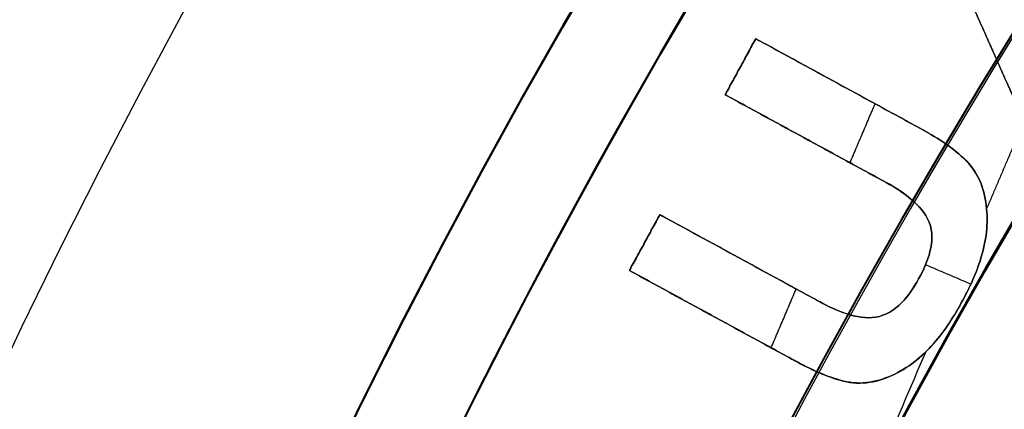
# Model space of a CAD drawing. Header units: millimetres. Extents: x -34.2 to 34.2, y -30.9 to 31.1.
# Tile 27 of 77: x -16.8 to -14.3, y 8 to 9. Entities that reach past the tile are written whole.
import ezdxf

# ---------------------------------------------------------------- set-up
doc = ezdxf.new("R2010")
doc.units = ezdxf.units.MM
for name, color, linetype, true_color in [('COTAS', 252, 'Continuous', 0x696969), ('IGES level 1', 7, 'Continuous', 0xe5eaed), ('IGES level 14', 7, 'Continuous', 0xffffff), ('IGES level 3', 7, 'Continuous', 0xe5eaed), ('IGES level 5', 7, 'Continuous', 0xe5eaed), ('IGES level 7', 7, 'Continuous', 0xcad1ee), ('IGES level 8', 7, 'Continuous', 0xcad1ee)]:
    doc.layers.add(name, color=color, linetype=linetype, true_color=true_color)

# ---------------------------------------------------------------- blocks, each defined once
blk = doc.blocks.new('Kivi_7w')
at = {"layer": 'IGES level 1', "extrusion": (0, 0, -1)}
for centre, radius, start, end in [((-7.99360577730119e-15, 1.77635683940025e-15, 1.399999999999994), 31, 269.9999999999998, 90.00000000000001), ((-7.573064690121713e-29, 2.831068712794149e-15, 0.8499999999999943), 31, 270.0000000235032, 89.99999998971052), ((-7.573064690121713e-29, 2.831068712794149e-15, 0.1500000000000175), 30.85, 270.0000000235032, 89.99999998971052), ((-7.573064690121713e-29, 1.77635683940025e-15), 30.7, 270, 90), ((-7.573064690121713e-29, 2.831068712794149e-15), 25.75, 270, 89.99999999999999), ((-7.573064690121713e-29, 2.831068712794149e-15), 24.25, 270, 89.99999999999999), ((-7.573064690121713e-29, 2.831068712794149e-15, 0.8500000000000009), 23.5, 270.0000000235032, 89.99999998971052)]:
    blk.add_arc(centre, radius, start, end, dxfattribs=at)
at = {"layer": 'IGES level 1'}
for centre, radius, start, end in [((9.992007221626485e-15, 1.77635683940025e-15, -0.2999999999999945), 31, 89.99999999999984, 270), ((7.573064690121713e-29, 2.831068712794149e-15, -1.549999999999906), 30.85, 90.00000002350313, 269.9999999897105), ((7.573064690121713e-29, 1.77635683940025e-15, -1.700000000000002), 30.7, 90.00000000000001, 270), ((7.573064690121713e-29, 1.77635683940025e-15), 25.75, 90.00000000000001, 270), ((7.587855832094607e-29, 1.77635683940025e-15), 24.25, 90.00000000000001, 270), ((6.310887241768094e-29, -1.77635683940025e-15), 23.5, 89.99999999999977, 270), ((7.573064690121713e-29, 1.77635683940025e-15, -1.700000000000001), 23.5, 90.00000000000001, 270)]:
    blk.add_arc(centre, radius, start, end, dxfattribs=at)
at = {"layer": 'IGES level 14', "extrusion": (-9.205336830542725e-34, -0.002279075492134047, -0.9999974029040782)}
blk.add_arc((-7.562773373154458e-29, -0.009800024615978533, -4.67721718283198), 16.5, 270, 90, dxfattribs=at)
at = {"layer": 'IGES level 14', "extrusion": (0, 0.002279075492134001, 0.9999974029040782)}
for radius, start, end in [(16.5, 90.00000002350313, 269.9999999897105), (16.2, 150.4421014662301, 162.9302917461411)]:
    blk.add_arc((7.573064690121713e-29, -0.009800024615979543, 3.17721718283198), radius, start, end, dxfattribs=at)
at = {"layer": 'IGES level 14', "extrusion": (1.833778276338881e-35, 0.00227907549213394, 0.9999974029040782)}
blk.add_arc((7.544134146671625e-29, -0.009800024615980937, 1.67721718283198), 16.5, 90.00000000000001, 270, dxfattribs=at)
at = {"layer": 'IGES level 14', "extrusion": (1.833772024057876e-35, 0.00227907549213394, 0.9999974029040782)}
blk.add_arc((7.533618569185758e-29, -0.009800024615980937, 1.67721718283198), 16.5, 90.00000000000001, 270, dxfattribs=at)
at = {"layer": 'IGES level 14', "extrusion": (-4.162664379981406e-16, -0.002279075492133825, -0.9999974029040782)}
blk.add_arc((-6.750189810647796e-10, -0.009800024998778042, -4.677217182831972), 16.20000000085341, 17.06970824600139, 29.55789854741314, dxfattribs=at)
at = {"layer": 'IGES level 14', "extrusion": (2.708518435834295e-15, 0.002279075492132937, 0.9999974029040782)}
blk.add_arc((1.81303406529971e-09, -0.009800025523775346, 1.677217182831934), 16.20000000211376, 150.4421014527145, 162.9302917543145, dxfattribs=at)
at = {"layer": 'IGES level 3', "extrusion": (1.101692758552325e-33, -0.002279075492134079, -0.9999974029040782)}
blk.add_arc((-7.628874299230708e-29, -0.009800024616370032, -14.299988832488), 22.5, 270, 90, dxfattribs=at)
at = {"layer": 'IGES level 3', "extrusion": (0, -0.002279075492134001, -0.9999974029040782)}
for centre, radius in [((-7.573064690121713e-29, -0.00980002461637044, -6.299988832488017), 22.49999999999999), ((-7.573064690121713e-29, -0.00980002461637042, -10.299988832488), 20.99999999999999), ((-7.573064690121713e-29, -0.009800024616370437, 0.4500111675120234), 18.625), ((-7.573064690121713e-29, -0.009800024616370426, -5.299988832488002), 17.74999999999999), ((-7.573064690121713e-29, -0.00980002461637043, -1.049988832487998), 15.75)]:
    blk.add_arc(centre, radius, 270.0000000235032, 89.99999998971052, dxfattribs=at)
at = {"layer": 'IGES level 3', "extrusion": (8.609319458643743e-34, 0.002279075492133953, 0.9999974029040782)}
blk.add_arc((7.53376800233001e-29, -0.009800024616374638, -1.700011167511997), 22.5, 90.00000000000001, 270, dxfattribs=at)
at = {"layer": 'IGES level 3', "extrusion": (1.835710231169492e-35, -0.002279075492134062, -0.9999974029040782)}
blk.add_arc((-7.573061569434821e-29, -0.009800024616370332, 1.700011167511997), 22.5, 270, 89.99999999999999, dxfattribs=at)
at = {"layer": 'IGES level 3', "extrusion": (1.005376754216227e-33, 0.002279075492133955, 0.9999974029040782)}
blk.add_arc((7.563374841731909e-29, -0.009800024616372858, -1.700011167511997), 21.5, 90.00000000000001, 270, dxfattribs=at)
at = {"layer": 'IGES level 3', "extrusion": (-5.205727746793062e-33, -0.002279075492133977, -0.9999974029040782)}
blk.add_arc((-7.585342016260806e-29, -0.009800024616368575, -14.299988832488), 21, 270, 90, dxfattribs=at)
at = {"layer": 'IGES level 3', "extrusion": (2.329453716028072e-33, 0.002279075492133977, 0.9999974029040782)}
blk.add_arc((7.57652751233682e-29, -0.009800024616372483, 6.299988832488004), 21, 90.00000000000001, 270, dxfattribs=at)
at = {"layer": 'IGES level 3', "extrusion": (1.83376577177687e-35, 0.002279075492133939, 0.9999974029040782)}
blk.add_arc((7.573053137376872e-29, -0.00980002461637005, 6.299988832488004), 17.75, 90, 270, dxfattribs=at)
at = {"layer": 'IGES level 3', "extrusion": (-1.835350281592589e-33, -0.002279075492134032, -0.9999974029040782)}
blk.add_arc((-7.586699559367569e-29, -0.009800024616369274, -6.299988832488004), 17.75, 270, 90, dxfattribs=at)
at = {"layer": 'IGES level 3', "extrusion": (-4.149966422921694e-34, 0.002279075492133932, 0.9999974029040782)}
blk.add_arc((7.541195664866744e-29, -0.009800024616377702, 4.299988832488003), 17.75, 90.00000000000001, 270, dxfattribs=at)
at = {"layer": 'IGES level 3', "extrusion": (-1.714979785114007e-33, -0.002279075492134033, -0.9999974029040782)}
blk.add_arc((-7.557536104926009e-29, -0.009800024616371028, -4.299988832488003), 16.75, 270, 90, dxfattribs=at)
at = {"layer": 'IGES level 3', "extrusion": (0, -0.002279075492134, -0.9999974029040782)}
blk.add_arc((-7.573064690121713e-29, -0.009800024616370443, -2.799988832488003), 16.74999999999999, 270.0000000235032, 89.99999998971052, dxfattribs=at)
at = {"layer": 'IGES level 3', "extrusion": (2.570194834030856e-33, 0.00227907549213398, 0.9999974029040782)}
blk.add_arc((7.572730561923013e-29, -0.00980002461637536, 1.299988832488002), 16.75, 89.99999999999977, 270, dxfattribs=at)
at = {"layer": 'IGES level 3', "extrusion": (2.353528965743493e-33, 0.002279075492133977, 0.9999974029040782)}
blk.add_arc((7.888420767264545e-29, -0.009800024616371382, 0.7999888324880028), 15.75, 89.99999999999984, 270, dxfattribs=at)
at = {"layer": 'IGES level 3', "extrusion": (4.243116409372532e-35, -0.002279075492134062, -0.9999974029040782)}
blk.add_arc((-7.53362716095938e-29, -0.009800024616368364, -1.299988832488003), 15.75, 270, 90, dxfattribs=at)
at = {"layer": 'IGES level 5', "extrusion": (-3.67087160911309e-16, 0.002279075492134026, 0.9999974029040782)}
blk.add_arc((1.020545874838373e-14, -0.009800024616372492, 27.79998883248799), 25, 90.03400423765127, 270.0340042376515, dxfattribs=at)
at = {"layer": 'IGES level 5', "extrusion": (3.670884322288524e-16, -0.002279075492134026, -0.9999974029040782)}
blk.add_arc((-5.430291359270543e-15, -0.009800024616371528, -14.799988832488), 25, 269.9659957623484, 89.96599576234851, dxfattribs=at)
at = {"layer": 'IGES level 5', "extrusion": (0, -0.002279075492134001, -0.9999974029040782)}
for centre, radius in [((-7.573064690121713e-29, -0.009800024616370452, -21.299988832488), 25), ((-7.573064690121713e-29, -0.009800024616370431, -28.04998883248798), 24.75), ((-7.573064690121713e-29, -0.009800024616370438, -12.299988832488), 21.5), ((-7.573064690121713e-29, -0.009800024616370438, -15.899988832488), 20), ((-7.573064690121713e-29, -0.009800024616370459, -18.749988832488), 14.5)]:
    blk.add_arc(centre, radius, 269.9659957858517, 89.96599575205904, dxfattribs=at)
at = {"layer": 'IGES level 5', "extrusion": (0, 0.002279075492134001, 0.9999974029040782)}
blk.add_arc((7.573064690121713e-29, -0.009800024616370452, 14.54998883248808), 24.75000000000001, 90.03400426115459, 270.034004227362, dxfattribs=at)
at = {"layer": 'IGES level 5', "extrusion": (3.6706471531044e-16, -0.002279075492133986, -0.9999974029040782)}
blk.add_arc((-1.039887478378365e-14, -0.009800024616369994, -28.299988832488), 24.5, 269.9659957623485, 89.96599576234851, dxfattribs=at)
at = {"layer": 'IGES level 5', "extrusion": (-3.670653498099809e-16, 0.002279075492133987, 0.9999974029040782)}
blk.add_arc((5.244170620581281e-15, -0.00980002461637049, 14.299988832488), 24.5, 90.03400423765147, 270.0340042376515, dxfattribs=at)
at = {"layer": 'IGES level 5', "extrusion": (3.670926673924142e-16, -0.002279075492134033, -0.9999974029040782)}
blk.add_arc((-5.247873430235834e-15, -0.009800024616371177, -14.299988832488), 21.5, 269.9659957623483, 89.96599576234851, dxfattribs=at)
at = {"layer": 'IGES level 5', "extrusion": (-3.670433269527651e-16, 0.002279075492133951, 0.9999974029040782)}
blk.add_arc((3.780532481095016e-15, -0.00980002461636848, 10.299988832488), 21.5, 90.03400423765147, 270.0340042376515, dxfattribs=at)
at = {"layer": 'IGES level 5', "extrusion": (-3.670335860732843e-16, 0.002279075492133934, 0.9999974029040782)}
blk.add_arc((3.780450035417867e-15, -0.009800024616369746, 10.299988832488), 21.5, 90.03400423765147, 270.0340042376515, dxfattribs=at)
at = {"layer": 'IGES level 5', "extrusion": (3.671096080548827e-16, -0.002279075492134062, -0.9999974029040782)}
blk.add_arc((-7.894942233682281e-15, -0.00980002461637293, -21.499988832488), 20, 269.9659957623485, 89.96599576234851, dxfattribs=at)
at = {"layer": 'IGES level 5', "extrusion": (-3.670564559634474e-16, 0.002279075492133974, 0.9999974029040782)}
blk.add_arc((3.786930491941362e-15, -0.009800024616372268, 10.299988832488), 20, 90.03400423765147, 270.0340042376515, dxfattribs=at)
at = {"layer": 'IGES level 5', "extrusion": (3.671066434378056e-16, -0.002279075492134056, -0.9999974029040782)}
blk.add_arc((-3.781202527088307e-15, -0.009800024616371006, -10.299988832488), 20, 269.9659957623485, 89.96599576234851, dxfattribs=at)
at = {"layer": 'IGES level 5', "extrusion": (3.671049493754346e-16, -0.002279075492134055, -0.9999974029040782)}
blk.add_arc((-7.893250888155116e-15, -0.009800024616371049, -21.499988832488), 14.5, 269.9659957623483, 89.96599576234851, dxfattribs=at)
at = {"layer": 'IGES level 5', "extrusion": (-3.671051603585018e-16, 0.002279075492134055, 0.9999974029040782)}
blk.add_arc((5.872131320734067e-15, -0.009800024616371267, 15.999988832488), 14.5, 90.03400423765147, 270.0340042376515, dxfattribs=at)
at = {"layer": 'IGES level 5', "extrusion": (3.671057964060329e-16, -0.002279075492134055, -0.9999974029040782)}
blk.add_arc((-5.87447439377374e-15, -0.009800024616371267, -15.999988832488), 14.5, 269.9659957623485, 89.96599576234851, dxfattribs=at)
at = {"layer": 'IGES level 5', "extrusion": (-3.670645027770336e-16, 0.002279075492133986, 0.9999974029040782)}
blk.add_arc((5.688760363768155e-15, -0.00980002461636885, 15.499988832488), 14, 90.03400423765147, 270.0340042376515, dxfattribs=at)
at = {"layer": 'IGES level 7', "extrusion": (-6.23601909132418e-15, -0.00227907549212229, -0.9999974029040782)}
blk.add_arc((1.413211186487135e-10, -0.009800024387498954, -13.44998883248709), 13.49999999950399, 339.8612202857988, 58.30312205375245, dxfattribs=at)
at = {"layer": 'IGES level 7', "extrusion": (0, -0.002279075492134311, -0.9999974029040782)}
blk.add_arc((-7.573064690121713e-29, -0.009800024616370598, -14.47498883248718), 13.44628202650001, 342.1877919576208, 58.30312203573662, dxfattribs=at)
at = {"layer": 'IGES level 7', "extrusion": (5.04699312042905e-16, -0.002279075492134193, -0.9999974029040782)}
blk.add_arc((-3.613536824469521e-11, -0.00980002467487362, -15.49998883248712), 13.39256405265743, 342.2717077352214, 58.30312205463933, dxfattribs=at)
at = {"layer": 'IGES level 8', "extrusion": (0, -0.002279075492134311, -0.9999974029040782)}
blk.add_arc((-7.573064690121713e-29, -0.009800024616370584, -5.199988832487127), 17.5, 293.0969845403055, 113.0969845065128, dxfattribs=at)
at = {"layer": 'IGES level 8', "extrusion": (5.852610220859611e-15, 0.002279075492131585, 0.9999974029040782)}
blk.add_arc((-2.797333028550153e-14, -0.0098000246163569, 4.449988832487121), 17.5, 66.90301548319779, 246.9030154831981, dxfattribs=at)
at = {"layer": 'IGES level 8', "extrusion": (-9.461747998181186e-15, 0.002279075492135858, 0.9999974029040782)}
blk.add_arc((6.551224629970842e-10, -0.009800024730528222, 5.849988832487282), 17.50000000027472, 143.6900351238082, 170.1159958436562, dxfattribs=at)
at = {"layer": 'IGES level 8', "extrusion": (1.418435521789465e-16, -0.002279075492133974, -0.9999974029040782)}
blk.add_arc((-4.436471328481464e-14, -0.009800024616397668, -5.949988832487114), 15.90000000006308, 8.526410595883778, 37.66755843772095, dxfattribs=at)
at = {"layer": 'IGES level 8', "extrusion": (0, 0.002279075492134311, 0.9999974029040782)}
blk.add_arc((7.573064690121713e-29, -0.009800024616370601, 5.899988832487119), 15.90000000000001, 142.3324415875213, 171.4735893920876, dxfattribs=at)
at = {"layer": 'IGES level 8', "extrusion": (1.730748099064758e-14, 0.002279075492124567, 0.9999974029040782)}
blk.add_arc((-4.426450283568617e-10, -0.009800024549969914, 5.84998883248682), 15.89999999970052, 142.3324415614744, 171.4735894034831, dxfattribs=at)
at = {"layer": 'IGES level 8'}
for points, weights in [([(-7.920460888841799, 13.66557978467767, 5.918859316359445), (-24.94236783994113, 3.79715414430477, 5.941350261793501), (-20.08149548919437, -15.2685658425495, 5.984802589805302), (-0.4125494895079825, -15.78257809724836, 5.98597406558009)], [1, 0.514853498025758, 0.514853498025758, 1]), ([(-7.853117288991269, 13.5499527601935, 6.152722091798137), (-24.73029573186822, 3.765433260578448, 6.175021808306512), (-19.91075287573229, -15.13818072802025, 6.218104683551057), (-0.409041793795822, -15.6478226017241, 6.219266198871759)], [1, 0.514853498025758, 0.514853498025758, 1]), ([(-7.761583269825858, 13.39276056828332, 6.457026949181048), (-24.44204543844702, 3.722287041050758, 6.479066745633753), (-19.67867799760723, -14.96099103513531, 6.521647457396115), (-0.4042741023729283, -15.46469264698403, 6.522795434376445)], [1, 0.514853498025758, 0.514853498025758, 1]), ([(-7.67004925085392, 13.2355356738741, 6.74698269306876), (-24.15379514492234, 3.679108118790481, 6.768762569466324), (-19.44660311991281, -14.78383404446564, 6.810841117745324), (-0.3995064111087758, -15.28159539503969, 6.811975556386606)], [1, 0.5148534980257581, 0.5148534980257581, 1]), ([(-7.578515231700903, 13.07828099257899, 7.023868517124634), (-23.86554485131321, 3.635899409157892, 7.04538847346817), (-19.21452824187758, -14.60670684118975, 7.086964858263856), (-0.3947387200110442, -15.09852793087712, 7.088085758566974)], [1, 0.514853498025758, 0.514853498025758, 1]), ([(-7.486981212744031, 12.92099913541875, 7.288830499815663), (-23.57729455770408, 3.592663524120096, 7.31009053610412), (-18.98245336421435, -14.42960681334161, 7.351164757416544), (-0.3899710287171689, -14.91548764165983, 7.352272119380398)], [1, 0.514853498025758, 0.514853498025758, 1]), ([(-7.395447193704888, 12.76369241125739, 7.54288160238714), (-23.28904426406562, 3.549402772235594, 7.563881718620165), (-18.75037848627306, -14.25253165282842, 7.60445377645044), (-0.3852033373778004, -14.73247221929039, 7.605547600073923)], [0.9999999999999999, 0.514853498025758, 0.514853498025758, 0.9999999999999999]), ([(-7.30391317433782, 12.60636282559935, 7.786901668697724), (-23.00079397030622, 3.506119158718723, 7.807641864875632), (-18.51830360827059, -14.07547935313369, 7.847711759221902), (-0.3804356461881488, -14.54947965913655, 7.848792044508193)], [0.9999999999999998, 0.5148534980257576, 0.5148534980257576, 0.9999999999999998]), ([(-0.3760125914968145, -14.37973382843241, 8.066137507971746), (-18.30300446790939, -13.91124438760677, 8.065069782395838), (-22.73338010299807, 3.465945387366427, 8.025465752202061), (-7.218995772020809, 12.46038699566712, 8.004966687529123)], [1, 0.514853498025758, 0.514853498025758, 1])]:
    blk.add_rational_spline(points, weights, degree=3, dxfattribs=at)
for points in [[(-14.17552556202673, 8.505334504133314, 5.930619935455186), (-14.36860882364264, 8.94027576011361, 5.929628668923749)], [(-14.36860882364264, 8.940161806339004, 5.879628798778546), (-14.17552556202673, 8.505220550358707, 5.880620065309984)], [(-14.17552556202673, 8.5051065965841, 5.830620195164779), (-14.36860882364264, 8.940047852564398, 5.829628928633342)], [(-14.98172816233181, 8.660435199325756, 5.930266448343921), (-14.9032547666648, 8.80438324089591, 5.929938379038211)], [(-14.98172816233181, 8.660321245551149, 5.880266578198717), (-14.90325476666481, 8.804269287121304, 5.879938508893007)], [(-14.9032547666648, 8.804155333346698, 5.829938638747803), (-14.98172816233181, 8.660207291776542, 5.830266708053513)], [(-14.9032547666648, 8.80438324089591, 5.929938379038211), (-14.9032547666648, 8.804155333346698, 5.829938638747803)], [(-14.9032547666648, 8.80438324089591, 5.929938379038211), (-14.48955702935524, 8.57885674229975, 5.930452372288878)], [(-14.90325476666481, 8.804269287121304, 5.879938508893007), (-14.48955702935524, 8.578742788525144, 5.880452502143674)], [(-14.48955702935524, 8.578628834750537, 5.830452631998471), (-14.9032547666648, 8.804155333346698, 5.829938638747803)], [(-14.94249146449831, 8.73218131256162, 5.830102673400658), (-14.94249146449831, 8.732409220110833, 5.930102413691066)], [(-14.27206719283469, 8.722577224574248, 5.830124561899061), (-14.27206719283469, 8.722805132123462, 5.930124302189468)], [(-14.69640589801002, 8.691392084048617, 5.830195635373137), (-14.69640589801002, 8.69161999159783, 5.930195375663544)], [(-14.56803042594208, 8.43490870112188, 5.930780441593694), (-14.98172816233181, 8.660435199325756, 5.930266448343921)], [(-14.98172816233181, 8.660435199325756, 5.930266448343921), (-14.98172816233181, 8.660207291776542, 5.830266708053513)], [(-14.98172816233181, 8.660321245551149, 5.880266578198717), (-14.56803042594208, 8.434794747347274, 5.88078057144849)], [(-14.98172816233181, 8.660207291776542, 5.830266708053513), (-14.56803042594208, 8.434680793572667, 5.830780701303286)], [(-14.66113668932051, 8.4856653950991, 5.93066476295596), (-14.59652394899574, 8.637169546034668, 5.930319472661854)], [(-14.48955702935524, 8.57885674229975, 5.930452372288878), (-14.48955702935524, 8.578628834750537, 5.830452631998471)], [(-14.21433311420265, 8.5925248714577, 5.830420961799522), (-14.31017562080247, 8.367793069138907, 5.830933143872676)], [(-14.77487929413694, 8.547444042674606, 5.8305237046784), (-14.77487929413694, 8.547671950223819, 5.930523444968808)], [(-14.37516587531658, 8.502712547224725, 5.830625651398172), (-14.37516587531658, 8.502940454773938, 5.930625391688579)], [(-14.33241373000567, 8.449537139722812, 5.830746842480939), (-14.33241373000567, 8.449765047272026, 5.930746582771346)], [(-14.56803042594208, 8.43490870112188, 5.930780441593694), (-14.56803042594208, 8.434680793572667, 5.830780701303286)], [(-14.50453340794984, 8.392286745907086, 5.830877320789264), (-14.50453340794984, 8.392514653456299, 5.930877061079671)], [(-14.31227502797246, 8.384343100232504, 5.830895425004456), (-14.31227502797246, 8.384571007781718, 5.930895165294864)], [(-15.22782133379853, 8.209013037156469, 5.931295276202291), (-15.14959994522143, 8.352498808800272, 5.930968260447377)], [(-15.22782133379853, 8.208899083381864, 5.881295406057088), (-15.14959994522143, 8.352384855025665, 5.880968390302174)], [(-15.14959994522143, 8.352270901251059, 5.83096852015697), (-15.22782133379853, 8.208785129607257, 5.831295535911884)], [(-15.14959994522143, 8.352498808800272, 5.930968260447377), (-15.14959994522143, 8.352270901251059, 5.83096852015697)], [(-15.14959994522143, 8.352498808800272, 5.930968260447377), (-14.73963119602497, 8.129005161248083, 5.931477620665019)], [(-15.14959994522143, 8.352384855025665, 5.880968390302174), (-14.73963119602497, 8.128891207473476, 5.881477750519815)], [(-14.73963119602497, 8.12877725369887, 5.831477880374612), (-15.14959994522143, 8.352270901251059, 5.83096852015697)], [(-14.45776776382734, 8.33263438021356, 5.831013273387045), (-14.45776776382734, 8.332862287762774, 5.931013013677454)], [(-15.18871063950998, 8.280528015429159, 5.831132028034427), (-15.18871063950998, 8.280755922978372, 5.931131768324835)], [(-14.45573028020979, 8.257643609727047, 5.831184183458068), (-14.45573028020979, 8.25787151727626, 5.931183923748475)], [(-14.32224085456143, 8.2490020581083, 5.831203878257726), (-14.32224085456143, 8.249229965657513, 5.931203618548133)], [(-14.9446155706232, 8.240524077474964, 5.831223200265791), (-14.9446155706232, 8.240751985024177, 5.931222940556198)], [(-14.46710409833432, 8.223985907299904, 5.931261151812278), (-14.35063025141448, 8.174312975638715, 5.931374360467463)], [(-14.81785258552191, 7.98551938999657, 5.93180463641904), (-15.22782133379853, 8.209013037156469, 5.931295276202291)], [(-15.22782133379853, 8.209013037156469, 5.931295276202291), (-15.22782133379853, 8.208785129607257, 5.831295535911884)], [(-15.22782133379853, 8.208899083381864, 5.881295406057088), (-14.81785258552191, 7.985405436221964, 5.881804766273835)], [(-15.22782133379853, 8.208785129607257, 5.831295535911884), (-14.81785258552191, 7.985291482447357, 5.831804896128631)], [(-14.48477983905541, 8.187246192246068, 5.83134462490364), (-14.48477983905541, 8.187474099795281, 5.931344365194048)], [(-14.86376273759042, 8.01054721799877, 5.931747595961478), (-14.79935749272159, 8.161564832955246, 5.931403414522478)], [(-14.73963119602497, 8.129005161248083, 5.931477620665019), (-14.73963119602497, 8.12877725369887, 5.831477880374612)], [(-14.52893183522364, 8.125737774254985, 5.831484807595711), (-14.52893183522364, 8.125965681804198, 5.931484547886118)], [(-14.37521480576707, 8.125476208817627, 5.831485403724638), (-14.37521480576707, 8.12570411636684, 5.931485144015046)], [(-15.02283695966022, 8.097038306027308, 5.831550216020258), (-15.02283695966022, 8.097266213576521, 5.931549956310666)], [(-14.67026176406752, 8.097910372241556, 5.83154822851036), (-14.67026176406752, 8.098138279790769, 5.931547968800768)], [(-14.59479210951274, 8.0889239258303, 5.831568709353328), (-14.59479210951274, 8.089151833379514, 5.931568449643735)], [(-14.46759215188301, 7.998682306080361, 5.83177437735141), (-15.74460490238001, 5.004338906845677, 5.838598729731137)], [(-14.45230512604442, 8.014510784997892, 5.831738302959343), (-14.45230512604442, 8.014738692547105, 5.93173804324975)], [(-14.81785258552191, 7.985291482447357, 5.831804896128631), (-14.81785258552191, 7.98551938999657, 5.93180463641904)], [(-14.69438173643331, 7.929269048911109, 5.831932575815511), (-14.69438173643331, 7.929496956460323, 5.931932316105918)], [(-14.62752880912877, 7.919988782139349, 5.831953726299), (-14.62752880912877, 7.920216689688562, 5.931953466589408)], [(-14.56166450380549, 7.935779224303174, 5.831917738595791), (-14.56166450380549, 7.936007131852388, 5.931917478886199)]]:
    blk.add_open_spline(points, degree=1, dxfattribs=at)
for points, knots in [([(-14.48955702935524, 8.57885674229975, 5.930452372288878), (-14.44909594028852, 8.557102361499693, 5.930501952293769), (-14.40944904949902, 8.53356357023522, 5.930555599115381), (-14.35802428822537, 8.487628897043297, 5.930660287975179), (-14.34321476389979, 8.470306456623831, 5.930699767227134), (-14.32161269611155, 8.42922363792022, 5.930793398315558), (-14.31590984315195, 8.407198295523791, 5.930843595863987), (-14.3050053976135, 8.339316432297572, 5.930998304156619), (-14.30982420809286, 8.292467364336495, 5.931105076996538), (-14.33465750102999, 8.205992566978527, 5.931302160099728), (-14.35337308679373, 8.165233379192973, 5.931395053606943), (-14.39705652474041, 8.086174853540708, 5.931575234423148), (-14.42192972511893, 8.048099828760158, 5.931662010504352), (-14.48268052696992, 7.981377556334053, 5.931814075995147), (-14.51952191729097, 7.953450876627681, 5.931877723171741), (-14.58273579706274, 7.927285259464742, 5.931937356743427), (-14.60470519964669, 7.921496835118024, 5.931950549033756), (-14.65035241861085, 7.9189365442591, 5.93195638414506), (-14.67259471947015, 7.922842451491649, 5.931947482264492), (-14.73795577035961, 7.942805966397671, 5.931901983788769), (-14.77816697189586, 7.963579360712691, 5.93185463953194), (-14.81785258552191, 7.98551938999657, 5.93180463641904)], [-1, -1, -1, -1, -0.875, -0.875, -0.8125, -0.8125, -0.75, -0.75, -0.625000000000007, -0.625000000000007, -0.500000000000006, -0.500000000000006, -0.375000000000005, -0.375000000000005, -0.25, -0.25, -0.187500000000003, -0.187500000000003, -0.125000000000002, -0.125000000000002, 0, 0, 0, 0]), ([(-14.81785258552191, 7.985405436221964, 5.881804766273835), (-14.77816697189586, 7.963465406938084, 5.881854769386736), (-14.73795577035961, 7.942692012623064, 5.881902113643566), (-14.67259471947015, 7.922728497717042, 5.881947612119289), (-14.65035241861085, 7.918822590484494, 5.881956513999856), (-14.60470519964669, 7.921382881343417, 5.881950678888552), (-14.58273579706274, 7.927171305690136, 5.881937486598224), (-14.51952191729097, 7.953336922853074, 5.881877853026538), (-14.48268052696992, 7.981263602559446, 5.881814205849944), (-14.42192972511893, 8.047985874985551, 5.881662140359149), (-14.39705652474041, 8.086060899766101, 5.881575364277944), (-14.35337308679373, 8.165119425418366, 5.881395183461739), (-14.33465750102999, 8.20587861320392, 5.881302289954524), (-14.30982420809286, 8.292353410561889, 5.881105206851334), (-14.3050053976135, 8.339202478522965, 5.880998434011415), (-14.31590984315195, 8.407084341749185, 5.880843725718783), (-14.32161269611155, 8.429109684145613, 5.880793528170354), (-14.34321476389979, 8.470192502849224, 5.88069989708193), (-14.35802428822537, 8.48751494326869, 5.880660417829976), (-14.40944904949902, 8.533449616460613, 5.880555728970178), (-14.44909594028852, 8.556988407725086, 5.880502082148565), (-14.48955702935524, 8.578742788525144, 5.880452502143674)], [0, 0, 0, 0, 0.125000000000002, 0.125000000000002, 0.187500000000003, 0.187500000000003, 0.25, 0.25, 0.375000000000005, 0.375000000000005, 0.500000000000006, 0.500000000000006, 0.625000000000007, 0.625000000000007, 0.75, 0.75, 0.8125, 0.8125, 0.875, 0.875, 1, 1, 1, 1]), ([(-14.81785258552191, 7.985291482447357, 5.831804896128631), (-14.77816697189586, 7.963351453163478, 5.831854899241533), (-14.73795577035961, 7.942578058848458, 5.831902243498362), (-14.67259471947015, 7.922614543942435, 5.831947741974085), (-14.65035241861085, 7.918708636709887, 5.831956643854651), (-14.60470519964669, 7.921268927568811, 5.831950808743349), (-14.58273579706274, 7.927057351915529, 5.83193761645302), (-14.51952191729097, 7.953222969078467, 5.831877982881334), (-14.48268052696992, 7.981149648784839, 5.83181433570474), (-14.42192972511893, 8.047871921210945, 5.831662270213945), (-14.39705652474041, 8.085946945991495, 5.831575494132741), (-14.35337308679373, 8.16500547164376, 5.831395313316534), (-14.33465750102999, 8.205764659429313, 5.831302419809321), (-14.30982420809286, 8.292239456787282, 5.831105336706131), (-14.3050053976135, 8.339088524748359, 5.830998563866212), (-14.31590984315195, 8.406970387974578, 5.83084385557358), (-14.32161269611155, 8.428995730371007, 5.830793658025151), (-14.34321476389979, 8.470078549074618, 5.830700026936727), (-14.35802428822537, 8.487400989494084, 5.830660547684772), (-14.40944904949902, 8.533335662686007, 5.830555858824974), (-14.44909594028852, 8.55687445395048, 5.830502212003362), (-14.48955702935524, 8.578628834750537, 5.830452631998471)], [0, 0, 0, 0, 0.125000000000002, 0.125000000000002, 0.187500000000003, 0.187500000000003, 0.25, 0.25, 0.375000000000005, 0.375000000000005, 0.500000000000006, 0.500000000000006, 0.625000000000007, 0.625000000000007, 0.75, 0.75, 0.8125, 0.8125, 0.875, 0.875, 1, 1, 1, 1]), ([(-14.73963119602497, 8.129005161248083, 5.931477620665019), (-14.71740022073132, 8.116883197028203, 5.931505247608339), (-14.69454710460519, 8.106039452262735, 5.931529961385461), (-14.64597642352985, 8.090237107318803, 5.931565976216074), (-14.61989740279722, 8.085042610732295, 5.931577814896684), (-14.56968681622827, 8.093261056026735, 5.931559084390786), (-14.54679997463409, 8.107860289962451, 5.931525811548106), (-14.51106369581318, 8.144071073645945, 5.93144328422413), (-14.49710753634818, 8.165153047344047, 5.931395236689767), (-14.47245214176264, 8.209795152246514, 5.931293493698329), (-14.46183128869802, 8.233267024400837, 5.931239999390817), (-14.44962927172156, 8.282476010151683, 5.931127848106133), (-14.44826418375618, 8.308960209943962, 5.931067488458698), (-14.4672713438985, 8.356764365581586, 5.93095853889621), (-14.48492605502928, 8.376123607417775, 5.930914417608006), (-14.52414076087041, 8.408905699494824, 5.930839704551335), (-14.54572064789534, 8.422652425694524, 5.93080837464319), (-14.56803042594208, 8.43490870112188, 5.930780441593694)], [-1, -1, -1, -1, -0.875, -0.875, -0.75, -0.75, -0.625, -0.625, -0.5, -0.5, -0.375, -0.375, -0.25, -0.25, -0.125, -0.125, 0, 0, 0, 0]), ([(-14.56803042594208, 8.434794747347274, 5.88078057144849), (-14.54572064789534, 8.422538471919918, 5.880808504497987), (-14.52414076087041, 8.408791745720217, 5.880839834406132), (-14.48492605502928, 8.376009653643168, 5.880914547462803), (-14.4672713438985, 8.35665041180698, 5.880958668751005), (-14.44826418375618, 8.308846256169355, 5.881067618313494), (-14.44962927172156, 8.282362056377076, 5.881127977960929), (-14.46183128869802, 8.23315307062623, 5.881240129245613), (-14.47245214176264, 8.209681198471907, 5.881293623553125), (-14.49710753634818, 8.16503909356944, 5.881395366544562), (-14.51106369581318, 8.143957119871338, 5.881443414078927), (-14.54679997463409, 8.107746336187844, 5.881525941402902), (-14.56968681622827, 8.093147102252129, 5.881559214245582), (-14.61989740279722, 8.084928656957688, 5.881577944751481), (-14.64597642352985, 8.090123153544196, 5.881566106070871), (-14.69454710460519, 8.105925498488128, 5.881530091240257), (-14.71740022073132, 8.116769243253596, 5.881505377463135), (-14.73963119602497, 8.128891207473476, 5.881477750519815)], [0, 0, 0, 0, 0.125, 0.125, 0.25, 0.25, 0.375, 0.375, 0.5, 0.5, 0.625, 0.625, 0.75, 0.75, 0.875, 0.875, 1, 1, 1, 1]), ([(-14.56803042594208, 8.434680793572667, 5.830780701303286), (-14.54572064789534, 8.422424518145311, 5.830808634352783), (-14.52414076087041, 8.40867779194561, 5.830839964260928), (-14.48492605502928, 8.375895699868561, 5.830914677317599), (-14.4672713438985, 8.356536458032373, 5.830958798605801), (-14.44826418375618, 8.308732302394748, 5.831067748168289), (-14.44962927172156, 8.28224810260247, 5.831128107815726), (-14.46183128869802, 8.233039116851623, 5.83124025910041), (-14.47245214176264, 8.2095672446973, 5.831293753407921), (-14.49710753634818, 8.164925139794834, 5.831395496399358), (-14.51106369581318, 8.143843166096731, 5.831443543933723), (-14.54679997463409, 8.107632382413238, 5.831526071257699), (-14.56968681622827, 8.093033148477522, 5.831559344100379), (-14.61989740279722, 8.084814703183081, 5.831578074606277), (-14.64597642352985, 8.09000919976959, 5.831566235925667), (-14.69454710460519, 8.105811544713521, 5.831530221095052), (-14.71740022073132, 8.11665528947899, 5.831505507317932), (-14.73963119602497, 8.12877725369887, 5.831477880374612)], [0, 0, 0, 0, 0.125, 0.125, 0.25, 0.25, 0.375, 0.375, 0.5, 0.5, 0.625, 0.625, 0.75, 0.75, 0.875, 0.875, 1, 1, 1, 1])]:
    blk.add_open_spline(points, degree=3, knots=knots, dxfattribs=at)

msp = doc.modelspace()

# ---------------------------------------------------------------- block references
at = {"layer": 'COTAS'}
msp.add_blockref('Kivi_7w', (-7.573064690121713e-29, 0.136188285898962, 2.023586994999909), dxfattribs=at)

doc.saveas('drawing.dxf')
